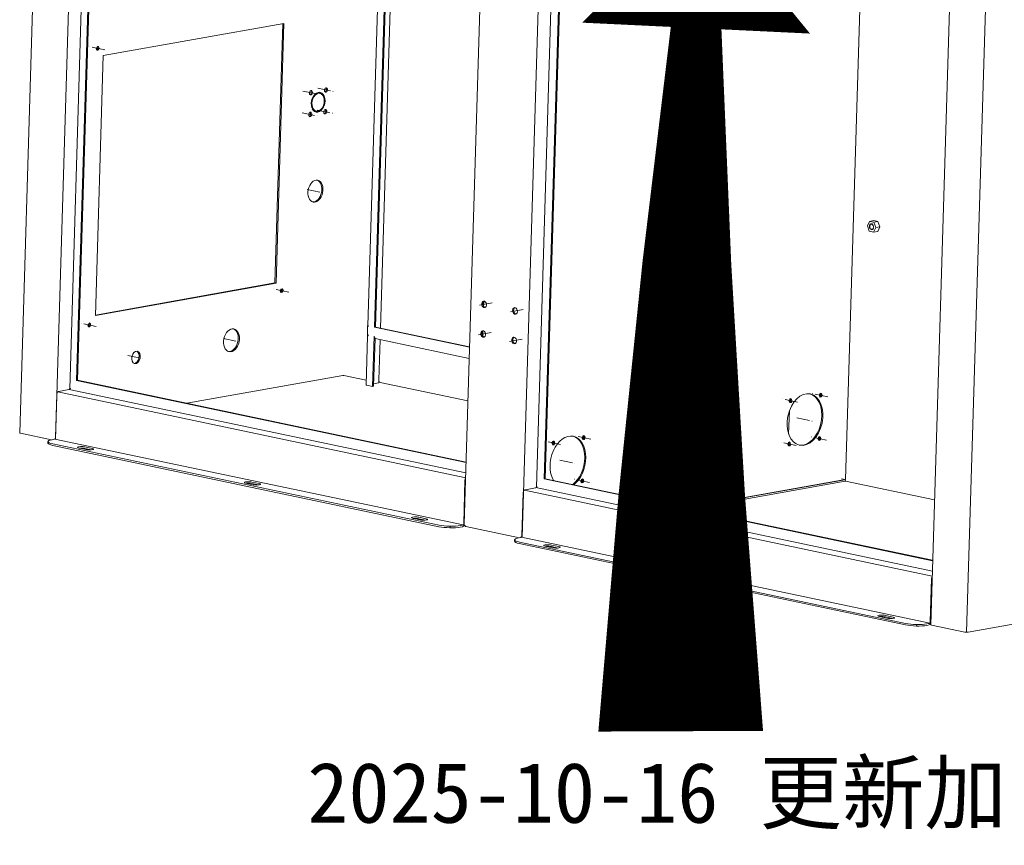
# Model space of a CAD drawing. Header units: millimetres. Extents: x 7284 to 21933, y -3393 to -31.
# Tile 13 of 57: x 9645 to 10134, y -1100 to -691. Entities that reach past the tile are written whole.
import ezdxf

# ---------------------------------------------------------------- set-up
doc = ezdxf.new("R2010")
doc.units = ezdxf.units.MM
doc.linetypes.add('CENTER', pattern=[10.16, 6.35, -1.27, 1.27, -1.27])
doc.layers.add('1', color=7, linetype='Continuous')
doc.layers.add('60', color=7, linetype='Continuous')
doc.layers.add('dim', color=84, linetype='Continuous', lineweight=9)
doc.styles.get("Standard").update_dxf_attribs({"font": 'SimSun.ttf'})

msp = doc.modelspace()

# ---------------------------------------------------------------- linework, layer by layer
at = {"layer": '1', "color": 1, "linetype": 'CENTER', "lineweight": 13}
for p, q in [((9687.456, -705.584), (9679.941, -704.002)), ((9785.805, -726.052), (9793.32, -727.633)), ((9793.31, -724.711), (9800.825, -726.293)), ((9785.478, -736.838), (9792.993, -738.42)), ((9792.983, -735.497), (9800.498, -737.079)), ((9788.056, -774.9), (9795.571, -776.482)), ((9778.807, -825.801), (9771.292, -824.219)), ((9879.799, -831.222), (9872.358, -832.552)), ((9895.14, -834.451), (9887.699, -835.78)), ((9683.292, -842.863), (9675.777, -841.281)), ((9746.37, -848.907), (9753.885, -850.489)), ((9879.353, -845.931), (9871.912, -847.26)), ((9894.694, -849.159), (9887.253, -850.489)), ((9698.954, -857.378), (9706.469, -858.959)), ((10031.475, -880.425), (10023.96, -878.844)), ((10046.43, -877.754), (10038.915, -876.172)), ((10031.111, -888.255), (10038.626, -889.837)), ((9928.742, -898.777), (9921.227, -897.195)), ((10045.778, -899.248), (10038.263, -897.667)), ((9913.787, -901.448), (9906.272, -899.867)), ((10030.823, -901.92), (10023.308, -900.338)), ((9913.423, -909.278), (9920.938, -910.86)), ((9928.09, -920.271), (9920.575, -918.69))]:
    msp.add_line(p, q, dxfattribs=at)
at = {"layer": '60', "color": 7, "linetype": 'Continuous', "lineweight": 18}
for p, q in [((9661.385, -364.149), (9645.262, -895.714)), ((9687.844, -396.372), (9673.487, -869.688)), ((9688.355, -396.281), (9673.999, -869.597)), ((9882.014, -411.323), (9865.946, -941.074)), ((9830.749, -426.106), (9818.118, -842.538)), ((9821.365, -843.272), (9833.998, -426.784)), ((9821.877, -843.181), (9834.503, -426.892)), ((9824.448, -843.721), (9837.074, -427.431)), ((9919.975, -444.878), (9905.608, -918.54)), ((9920.481, -444.986), (9906.12, -918.449)), ((10066.57, -545.099), (10055.235, -918.803)), ((10109.299, -603.844), (10097.559, -990.905)), ((9776.462, -692.474), (9686.746, -708.5)), ((9772.003, -821.303), (9775.907, -692.574)), ((9772.551, -821.418), (9776.462, -692.474)), ((9684, -703.943), (9684.002, -703.87)), ((9684.163, -703.945), (9684.001, -703.911)), ((9686.746, -708.5), (9682.835, -837.444)), ((9683.29, -704.972), (9683.342, -704.963)), ((9683.535, -705.703), (9683.782, -705.756)), ((9792.842, -726.964), (9792.8, -727.143)), ((9793.348, -727.259), (9792.8, -727.143)), ((9793.468, -726.741), (9793.348, -727.259)), ((9793.779, -727.182), (9793.684, -726.703)), ((9794.352, -727.219), (9793.804, -727.104)), ((9796.361, -733.404), (9796.125, -733.069)), ((9790.189, -733.956), (9790.605, -734.044)), ((9790.605, -734.044), (9790.348, -734.473)), ((9790.447, -734.723), (9790.804, -734.542)), ((9791.951, -735.911), (9792.499, -736.026)), ((9795.893, -733.643), (9796.245, -733.692)), ((10066.093, -792.956), (10067.222, -790.726)), ((10067.222, -790.726), (10069.268, -790.361)), ((10067.222, -790.726), (10069.33, -791.17)), ((10069.268, -790.361), (10071.377, -790.805)), ((10069.33, -791.17), (10071.377, -790.805)), ((10069.33, -791.17), (10070.31, -793.843)), ((10071.377, -790.805), (10072.357, -793.478)), ((10067.073, -795.629), (10066.093, -792.956)), ((10069.182, -796.073), (10067.073, -795.629)), ((10068.283, -791.937), (10067.951, -791.997)), ((10068.452, -794.802), (10068.785, -794.743)), ((10068.759, -792.299), (10068.788, -792.241)), ((10069.128, -794.335), (10069.082, -794.288)), ((10070.31, -793.843), (10069.182, -796.073)), ((10069.182, -796.073), (10071.228, -795.707)), ((10070.31, -793.843), (10072.357, -793.478)), ((10072.357, -793.478), (10071.228, -795.707)), ((9682.835, -837.444), (9772.551, -821.418)), ((9682.842, -837.23), (9772.003, -821.303)), ((9772.551, -821.418), (9772.003, -821.303)), ((9774.642, -825.189), (9774.693, -825.18)), ((9774.886, -825.921), (9775.133, -825.973)), ((9775.852, -824.445), (9775.855, -824.327)), ((9875.591, -832.968), (9875.669, -830.404)), ((9679.127, -842.251), (9679.178, -842.242)), ((9679.371, -842.983), (9679.618, -843.035)), ((9679.836, -841.223), (9679.839, -841.149)), ((9679.999, -841.224), (9679.837, -841.19)), ((9818.005, -842.565), (9817.871, -846.978)), ((9818.005, -842.565), (9818.151, -842.539)), ((9818.005, -842.565), (9818.516, -842.673)), ((9821.365, -843.272), (9821.877, -843.181)), ((9821.365, -843.272), (9868.611, -853.216)), ((9821.877, -843.181), (9868.619, -853.018)), ((9875.145, -847.681), (9875.222, -845.117)), ((9817.963, -847.629), (9817.227, -871.9)), ((9820.473, -872.689), (9821.231, -847.685)), ((9820.984, -872.598), (9821.704, -848.867)), ((9821.704, -848.919), (9868.443, -858.756)), ((9823.572, -869.406), (9824.178, -849.44)), ((9673.487, -869.688), (9673.999, -869.597)), ((9866.874, -910.388), (9673.487, -869.688)), ((9866.881, -910.191), (9673.999, -869.597)), ((9728.263, -881.018), (9805.616, -867.2)), ((9817.298, -869.566), (9806.11, -867.211)), ((9664.659, -875.135), (9669.605, -874.251)), ((9817.624, -872.09), (9820.473, -872.689)), ((9820.984, -872.598), (9820.473, -872.689)), ((9821.023, -871.34), (9823.33, -870.928)), ((9823.626, -870.792), (9823.644, -870.222)), ((9824.182, -870.669), (9867.805, -879.85)), ((9662.968, -898.054), (9663.623, -876.482)), ((10028.019, -878.785), (10027.883, -878.757)), ((10028.019, -878.785), (10028.021, -878.712)), ((10028.674, -879.57), (10028.622, -879.579)), ((10042.509, -877.874), (10042.756, -877.926)), ((10042.974, -876.114), (10042.838, -876.085)), ((10042.974, -876.114), (10042.976, -876.04)), ((10043.629, -876.899), (10043.578, -876.908)), ((10027.553, -880.545), (10027.801, -880.597)), ((9661.052, -899.131), (9645.611, -895.882)), ((9661.326, -899.079), (9662.434, -898.881)), ((9924.82, -898.897), (9925.068, -898.949)), ((9925.286, -897.137), (9925.15, -897.108)), ((9925.286, -897.137), (9925.288, -897.063)), ((9925.941, -897.922), (9925.889, -897.931)), ((10041.857, -899.368), (10042.104, -899.42)), ((10042.322, -897.608), (10042.186, -897.579)), ((10042.322, -897.608), (10042.324, -897.534)), ((10042.977, -898.393), (10042.926, -898.402)), ((9659.308, -900.005), (9659.286, -900.74)), ((9853.425, -942.24), (9661.665, -901.882)), ((9853.448, -941.504), (9661.688, -901.146)), ((9674.534, -903.186), (9678.186, -903.955)), ((9680.95, -904.082), (9677.582, -903.373)), ((9681.256, -903.407), (9677.604, -902.638)), ((9909.865, -901.568), (9910.113, -901.62)), ((9910.331, -899.808), (9910.194, -899.78)), ((9910.331, -899.808), (9910.333, -899.735)), ((9910.985, -900.593), (9910.934, -900.603)), ((10026.901, -902.04), (10027.149, -902.092)), ((10027.367, -900.28), (10027.231, -900.251)), ((10027.367, -900.28), (10027.369, -900.206)), ((10028.022, -901.065), (10027.97, -901.074)), ((9906.12, -918.449), (9905.608, -918.54)), ((10098.522, -959.141), (9905.608, -918.54)), ((10098.526, -958.943), (9906.12, -918.449)), ((9924.634, -918.631), (9924.498, -918.602)), ((9924.634, -918.631), (9924.636, -918.558)), ((10055.038, -918.855), (9975.533, -933.057)), ((9975.781, -933.11), (10054.967, -918.965)), ((10055.027, -918.946), (10054.798, -918.897)), ((10054.837, -918.891), (10054.907, -918.905)), ((10054.906, -918.92), (10054.907, -918.878)), ((10055.263, -919.257), (10055.027, -918.946)), ((9757.447, -920.636), (9761.1, -921.405)), ((9763.863, -921.532), (9760.495, -920.823)), ((9764.17, -920.857), (9760.517, -920.088)), ((9866.34, -919.146), (9865.686, -940.718)), ((9896.341, -923.895), (9901.288, -923.011)), ((9919.835, -921.264), (9919.652, -921.296)), ((9924.168, -920.391), (9924.416, -920.443)), ((9925.289, -919.416), (9925.237, -919.425)), ((9977.66, -933.506), (10055.013, -919.688)), ((10099.441, -928.946), (10055.182, -919.631)), ((10055.253, -919.589), (10055.263, -919.257)), ((9894.614, -946.807), (9895.269, -925.234)), ((9840.36, -938.086), (9844.013, -938.855)), ((9846.777, -938.982), (9843.408, -938.273)), ((9847.083, -938.307), (9843.43, -937.538)), ((9865.13, -942.281), (9864.021, -942.479)), ((9865.152, -941.545), (9864.043, -941.743)), ((9866.464, -941.806), (9866.391, -941.791)), ((9866.622, -942.094), (9866.695, -942.109)), ((9866.819, -942.184), (9893.341, -947.765)), ((9892.972, -947.832), (9894.08, -947.633)), ((9894.077, -947.617), (9894.004, -947.602)), ((9894.269, -947.36), (9894.276, -947.115)), ((9890.954, -948.757), (9890.932, -949.493)), ((10085.071, -990.992), (9893.311, -950.634)), ((10085.093, -990.256), (9893.334, -949.899)), ((9906.18, -951.939), (9909.832, -952.707)), ((9912.596, -952.835), (9909.227, -952.126)), ((9912.902, -952.159), (9909.25, -951.39)), ((10275.628, -966.119), (10116.118, -994.613)), ((9989.093, -969.388), (9992.745, -970.157)), ((9995.509, -970.284), (9992.141, -969.575)), ((9995.816, -969.609), (9992.163, -968.84)), ((10097.986, -967.898), (10097.332, -989.471)), ((10072.006, -986.838), (10075.841, -987.646)), ((10078.605, -987.773), (10075.054, -987.025)), ((10078.912, -987.097), (10075.076, -986.29)), ((10096.776, -991.033), (10095.667, -991.231)), ((10096.798, -990.297), (10095.689, -990.495)), ((10114.564, -994.577), (10097.908, -991.072))]:
    msp.add_line(p, q, dxfattribs=at)
at = {"layer": '60', "color": 7, "linetype": 'Continuous', "lineweight": 13}
for p, q in [((9678.461, -392.117), (9663.087, -898.984)), ((9684.704, -393.225), (9670.124, -873.909)), ((9910.154, -440.53), (9894.78, -947.394)), ((9916.387, -441.985), (9901.807, -922.669)), ((10127.449, -596.422), (10115.37, -994.658)), ((9866.719, -915.537), (9669.876, -874.109)), ((9866.695, -917.987), (9664.148, -875.359)), ((10027.547, -879.258), (10027.517, -880.276)), ((10027.379, -884.827), (10027.033, -896.203)), ((9865.411, -941.401), (9662.694, -898.737)), ((10026.895, -900.754), (10026.865, -901.772)), ((10054.246, -918.694), (10053.323, -918.499)), ((10098.364, -964.289), (9901.558, -922.869)), ((10098.341, -966.739), (9895.83, -924.119)), ((9858.945, -942.054), (9858.922, -942.79)), ((10097.057, -990.153), (9894.339, -947.489)), ((10090.591, -990.807), (10090.568, -991.542))]:
    msp.add_line(p, q, dxfattribs=at)
at = {"layer": '60', "color": 7, "linetype": 'Continuous', "lineweight": 18}
for start, end in [(178.26265, 199.89173), (234.56954, 258.11499)]:
    msp.add_arc((9867.045, -941.107), 1.1, start, end, dxfattribs=at)
for centre, major_axis, ratio, start_param, end_param in [((9683.973, -704.85), (0.206, 0.979), 0.6653666, 1.8335785, 6.5459675), ((9683.973, -704.85), (0.191, 0.905), 0.6653666, 1.8335785, 6.5459675), ((9683.425, -704.735), (0.17, 0.807), 0.6653666, 3.6767122, 5.748004), ((9789.289, -726.785), (0.232, 1.101), 0.6653666, 3.5248357, 5.8998797), ((9793.426, -731.623), (-1.03, -4.893), 0.6653666, 3.4354187, 5.4665036), ((9793.426, -731.623), (-0.927, -4.404), 0.6653666, 3.4731785, 5.4272194), ((9792.878, -731.508), (-0.927, -4.404), 0.6653666, 3.4731785, 3.7045797), ((9793.426, -731.623), (-1.03, -4.893), 0.6653666, 1.3410236, 3.3721085), ((9793.426, -731.623), (-0.927, -4.404), 0.6653666, 1.3787834, 3.3328243), ((9792.878, -731.508), (-1.03, -4.893), 0.6653666, 2.4357784, 3.057322), ((9796.794, -725.444), (0.232, 1.101), 0.6653666, 3.5248357, 5.8998797), ((9788.962, -737.571), (0.232, 1.101), 0.6653666, 3.524933, 5.899977), ((9793.426, -731.623), (-1.03, -4.893), 0.6653666, 5.5298138, 7.5608987), ((9792.878, -731.508), (-0.927, -4.404), 0.6653666, 5.720233, 6.2832105), ((9793.426, -731.623), (-0.927, -4.404), 0.6653666, 5.5675736, 7.5216145), ((9792.878, -731.508), (-1.03, -4.893), 0.6653666, 0.0842605, 0.7057724), ((9796.466, -736.23), (0.232, 1.101), 0.6653666, 3.524933, 5.899977), ((9791.539, -775.633), (1.133, 5.382), 0.6653666, 3.2182356, 6.2065775), ((10068.202, -793.4), (-0.251, 1.403), 0.7208896, 5.4759917, 10.1883807), ((10068.202, -793.4), (-0.264, 1.477), 0.7208896, 5.4759917, 10.1883807), ((9775.324, -825.067), (0.206, 0.979), 0.6653666, 1.8335785, 5.6979054), ((9775.324, -825.067), (0.191, 0.905), 0.6653666, 1.8335785, 5.6004315), ((9774.776, -824.952), (0.17, 0.807), 0.6653666, 3.6767122, 5.748004), ((9876.334, -831.841), (-0.286, 1.6), 0.7208896, 0.2237727, 2.9177865), ((9891.675, -835.07), (-0.286, 1.6), 0.7208896, 0.2237727, 2.9177865), ((9679.809, -842.13), (0.206, 0.979), 0.6653666, 1.8335785, 6.5459675), ((9679.809, -842.13), (0.191, 0.905), 0.6653666, 1.8335785, 6.5459675), ((9679.261, -842.014), (0.17, 0.807), 0.6653666, 3.6767122, 5.748004), ((9749.854, -849.641), (1.184, 5.627), 0.6653666, 3.2148976, 6.2099152), ((9819.369, -842.52), (1.249, -0.038), 0.1939214, 3.3726361, 3.9670219), ((9875.888, -846.55), (-0.286, 1.6), 0.7208896, 0.2237727, 2.9177865), ((9818.894, -846.795), (0.309, 1.468), 0.6653666, 1.8335785, 2.3748056), ((9822.255, -847.502), (-0.309, -1.468), 0.6653666, 4.9751712, 6.0223687), ((9891.229, -849.778), (-0.286, 1.6), 0.7208896, 0.2237727, 2.9177865), ((9702.437, -858.111), (0.644, 3.058), 0.6653666, 3.2766493, 6.1480651), ((9805.871, -867.254), (0.35, -0.011), 0.1939214, 0.8254293, 2.3962256), ((9669.627, -873.516), (-0.154, -0.734), 0.6653666, 0.2627822, 0.6026191), ((9818.477, -871.937), (1.249, -0.038), 0.1939214, 3.1415922, 3.9670219), ((9822.527, -870.759), (1.099, -0.033), 0.1939214, 5.5378183, 6.2831842), ((9824.491, -869.201), (-0.309, -1.468), 0.6653666, 5.598917, 6.283176), ((9664.476, -876.33), (-0.257, -1.223), 0.6653666, 4.0807425, 4.9751712), ((9664.622, -876.36), (-0.257, -1.223), 0.6653666, 3.4043749, 3.5246648), ((10027.991, -879.692), (-0.206, -0.979), 0.6653666, 3.4043749, 8.1167639), ((10027.991, -879.692), (-0.191, -0.905), 0.6653666, 3.4043749, 8.1167639), ((10027.443, -879.577), (-0.175, -0.832), 0.6653666, 0.5178405, 2.6237871), ((10034.595, -888.988), (-2.677, -12.721), 0.6653666, 0.2627822, 3.1092615), ((10042.946, -877.021), (-0.206, -0.979), 0.6653666, 3.4043749, 8.1167639), ((10042.946, -877.021), (-0.191, -0.905), 0.6653666, 3.4043749, 8.1167639), ((10042.399, -876.905), (-0.175, -0.832), 0.6653666, 0.5178405, 2.6237871), ((9646.361, -895.748), (1.099, -0.033), 0.1939214, 3.1415907, 3.9670219), ((9666.805, -900.232), (-7.497, 0.227), 0.1939214, 5.5378183, 7.1086146), ((9662.457, -898.146), (-0.154, -0.734), 0.6653666, 0.2627822, 1.8335785), ((9917.455, -910.127), (-2.677, -12.721), 0.6653666, 0.6334902, 5.6497301), ((9916.907, -910.011), (-2.677, -12.721), 0.6653666, 0.6425223, 3.1092615), ((9925.258, -898.044), (-0.206, -0.979), 0.6653666, 3.4043749, 8.1167639), ((9925.258, -898.044), (-0.191, -0.905), 0.6653666, 3.4043749, 8.1167639), ((9924.71, -897.928), (-0.175, -0.832), 0.6653666, 0.5178405, 2.6237871), ((10042.294, -898.515), (-0.206, -0.979), 0.6653666, 3.4043749, 8.1167639), ((10042.294, -898.515), (-0.191, -0.905), 0.6653666, 3.4043749, 8.1167639), ((10041.747, -898.4), (-0.175, -0.832), 0.6653666, 0.5178405, 2.6237871), ((9666.782, -900.968), (7.497, -0.227), 0.1939214, 3.1415929, 3.9670219), ((9676.069, -902.912), (-2.249, 0.068), 0.1939214, 3.9670219, 7.1086146), ((9676.046, -903.648), (-2.249, 0.068), 0.1939214, 3.9670219, 5.2963577), ((9679.721, -903.681), (-2.249, 0.068), 0.1939214, 0.8254293, 3.9670219), ((9910.303, -900.715), (-0.206, -0.979), 0.6653666, 3.4043749, 8.1167639), ((9910.303, -900.715), (-0.191, -0.905), 0.6653666, 3.4043749, 8.1167639), ((9909.755, -900.6), (-0.175, -0.832), 0.6653666, 0.5178405, 2.6237871), ((10027.339, -901.187), (-0.206, -0.979), 0.6653666, 3.4043749, 8.1167639), ((10027.339, -901.187), (-0.191, -0.905), 0.6653666, 3.4043749, 8.1167639), ((10026.791, -901.071), (-0.175, -0.832), 0.6653666, 0.5178405, 2.6237871), ((10034.595, -888.988), (-2.677, -12.721), 0.6653666, 0.032366, 0.2627822), ((9867.193, -918.994), (0.257, 1.223), 0.6653666, 1.0085957, 1.8335785), ((9924.606, -919.538), (-0.206, -0.979), 0.6653666, 3.4043749, 8.1167639), ((9924.606, -919.538), (-0.191, -0.905), 0.6653666, 3.4043749, 8.1167639), ((9924.058, -919.423), (-0.175, -0.832), 0.6653666, 0.5178405, 2.6237871), ((10054.98, -918.524), (-0.093, -0.44), 0.6653666, 0.2627822, 0.4591494), ((10054.235, -918.685), (-1.099, 0.033), 0.1939214, 2.3962256, 2.7200366), ((9758.982, -920.362), (-2.249, 0.068), 0.1939214, 3.9670219, 7.1086146), ((9758.96, -921.098), (-2.249, 0.068), 0.1939214, 3.9670219, 5.2963577), ((9762.635, -921.131), (-2.249, 0.068), 0.1939214, 0.8254293, 3.9670219), ((9896.304, -925.12), (-0.257, -1.223), 0.6653666, 3.4043749, 3.5246648), ((9901.31, -922.276), (-0.154, -0.734), 0.6653666, 0.2627822, 0.6026191), ((10055.046, -918.609), (-0.227, -1.076), 0.6653666, 0.2627822, 0.5865932), ((9896.121, -925.082), (-0.257, -1.223), 0.6653666, 4.1501884, 4.9751712), ((9841.895, -937.812), (-2.249, 0.068), 0.1939214, 3.9670219, 7.1086146), ((9841.873, -938.547), (-2.249, 0.068), 0.1939214, 3.9670219, 5.2963577), ((9845.548, -938.581), (-2.249, 0.068), 0.1939214, 0.8254293, 3.9670219), ((9858.542, -941.326), (7.497, -0.227), 0.1939214, 3.9670219, 5.5378183), ((9858.564, -940.59), (-7.497, 0.227), 0.1939214, 0.8254293, 2.3962256), ((9865.174, -940.81), (0.309, 1.468), 0.6653666, 3.4043749, 4.3939566), ((9865.174, -940.81), (0.154, 0.734), 0.6653666, 3.4043749, 4.9751712), ((9866.93, -940.955), (0.853, 0.648), 0.6468691, 2.942323, 3.6521011), ((9867.161, -941.259), (-0.853, -0.648), 0.6468691, 6.0044606, 6.7936937), ((9867.119, -941.123), (-0.227, -1.076), 0.6653666, 5.5312932, 5.9898456), ((9898.451, -948.985), (-7.497, 0.227), 0.1939214, 5.5378183, 7.1086146), ((9894.659, -946.919), (0.227, 1.076), 0.6653666, 2.3897005, 2.4399548), ((9894.617, -946.782), (0.853, 0.648), 0.6468691, 3.6521011, 3.7033749), ((9894.103, -946.898), (-0.154, -0.734), 0.6653666, 0.2627822, 1.8335785), ((9894.725, -947.179), (1.099, -0.033), 0.1939214, 4.290833, 4.4501506), ((9894.988, -946.988), (-0.215, -1.02), 0.6653666, 5.2172606, 5.3786859), ((9898.428, -949.72), (7.497, -0.227), 0.1939214, 3.1415929, 3.9670219), ((9907.715, -951.664), (-2.249, 0.068), 0.1939214, 3.9670219, 7.1086146), ((9907.692, -952.4), (-2.249, 0.068), 0.1939214, 3.9670219, 5.2963577), ((9911.367, -952.433), (-2.249, 0.068), 0.1939214, 0.8254293, 3.9670219), ((10098.839, -967.746), (0.257, 1.223), 0.6653666, 1.0085957, 1.8335785), ((9990.628, -969.114), (-2.249, 0.068), 0.1939214, 3.9670219, 7.1086146), ((9990.606, -969.85), (-2.249, 0.068), 0.1939214, 3.9670219, 5.2963577), ((9994.281, -969.883), (-2.249, 0.068), 0.1939214, 0.8254293, 3.9670219), ((10073.541, -986.564), (-2.249, 0.068), 0.1939214, 3.9670219, 7.1086146), ((10073.519, -987.3), (-2.249, 0.068), 0.1939214, 3.9670219, 5.2963577), ((10077.376, -987.371), (-2.249, 0.068), 0.1939214, 0.8254293, 3.9670219), ((10090.188, -990.078), (7.497, -0.227), 0.1939214, 3.9670219, 5.5378183), ((10090.21, -989.342), (-7.497, 0.227), 0.1939214, 0.8254293, 2.3962256), ((10096.82, -989.562), (0.309, 1.468), 0.6653666, 3.4043749, 4.2798667), ((10096.82, -989.562), (0.154, 0.734), 0.6653666, 3.4043749, 4.9751712), ((10098.659, -990.938), (1.099, -0.033), 0.1939214, 3.1415907, 3.9670219), ((10115.314, -994.443), (1.099, -0.033), 0.1939214, 3.9670219, 5.5378183)]:
    msp.add_ellipse(centre, major_axis=major_axis, ratio=ratio, start_param=start_param, end_param=end_param, dxfattribs=at)
for centre, major_axis, ratio in [((9683.973, -704.85), (0.17, 0.807), 0.6653666), ((9789.837, -726.9), (-0.232, -1.101), 0.6653666), ((9797.342, -725.56), (-0.232, -1.101), 0.6653666), ((9789.51, -737.686), (-0.232, -1.101), 0.6653666), ((9797.014, -736.346), (-0.232, -1.101), 0.6653666), ((9792.087, -775.748), (1.133, 5.382), 0.6653666), ((10068.202, -793.4), (-0.22, 1.231), 0.7208896), ((9775.324, -825.067), (0.17, 0.807), 0.6653666), ((9875.823, -831.933), (0.286, -1.6), 0.7208896), ((9891.164, -835.161), (0.286, -1.6), 0.7208896), ((9679.809, -842.13), (0.17, 0.807), 0.6653666), ((9750.401, -849.756), (1.184, 5.627), 0.6653666), ((9875.377, -846.641), (0.286, -1.6), 0.7208896), ((9890.717, -849.87), (0.286, -1.6), 0.7208896), ((9702.985, -858.226), (-0.644, -3.058), 0.6653666), ((10035.143, -889.104), (-2.677, -12.721), 0.6653666), ((10027.991, -879.692), (-0.175, -0.832), 0.6653666), ((10042.946, -877.021), (-0.175, -0.832), 0.6653666), ((9925.258, -898.044), (-0.175, -0.832), 0.6653666), ((10042.294, -898.515), (-0.175, -0.832), 0.6653666), ((9910.303, -900.715), (-0.175, -0.832), 0.6653666), ((10027.339, -901.187), (-0.175, -0.832), 0.6653666), ((9924.606, -919.538), (-0.175, -0.832), 0.6653666)]:
    msp.add_ellipse(centre, major_axis=major_axis, ratio=ratio, dxfattribs=at)
for points, knots in [([(9817.994, -847.709), (9818.011, -847.662), (9818.032, -847.613), (9818.082, -847.514), (9818.111, -847.463), (9818.176, -847.358), (9818.213, -847.305), (9818.263, -847.237), (9818.273, -847.223), (9818.294, -847.196), (9818.315, -847.169), (9818.342, -847.134), (9818.362, -847.11), (9818.372, -847.097), (9818.376, -847.092), (9818.379, -847.089), (9818.381, -847.087), (9818.382, -847.085)], [0, 0, 0, 0, 0.25, 0.25, 0.5, 0.5, 0.75, 0.75, 0.8125, 0.8125, 0.875, 0.9375, 0.96875, 0.984375, 0.9921875, 0.9921875, 1, 1, 1, 1]), ([(9823.572, -869.406), (9823.571, -869.445), (9823.57, -869.522), (9823.573, -869.635), (9823.577, -869.708), (9823.581, -869.762), (9823.582, -869.78), (9823.585, -869.815), (9823.587, -869.833), (9823.592, -869.885), (9823.596, -869.918), (9823.604, -869.983), (9823.608, -870.014), (9823.617, -870.074), (9823.621, -870.103), (9823.626, -870.144), (9823.628, -870.158), (9823.631, -870.184), (9823.633, -870.196), (9823.634, -870.209)], [0, 0, 0, 0, 0.125, 0.25, 0.375, 0.375, 0.4375, 0.4375, 0.5, 0.5, 0.625, 0.625, 0.75, 0.75, 0.875, 0.875, 0.9375, 0.9375, 1, 1, 1, 1]), ([(9670.504, -873.501), (9670.502, -873.505), (9670.499, -873.509), (9670.493, -873.516), (9670.485, -873.527), (9670.477, -873.538), (9670.459, -873.561), (9670.447, -873.576), (9670.41, -873.62), (9670.384, -873.65), (9670.343, -873.695), (9670.329, -873.711), (9670.3, -873.741), (9670.285, -873.756), (9670.24, -873.802), (9670.209, -873.832), (9670.145, -873.891), (9670.112, -873.92), (9670.069, -873.957), (9670.061, -873.964), (9670.044, -873.978), (9670.035, -873.986), (9670.009, -874.007), (9669.992, -874.021), (9669.957, -874.048), (9669.94, -874.061), (9669.914, -874.081), (9669.906, -874.087), (9669.889, -874.1), (9669.88, -874.106), (9669.855, -874.124), (9669.839, -874.136), (9669.807, -874.158), (9669.792, -874.169), (9669.777, -874.179)], [0, 0, 0, 0, 0.015625, 0.015625, 0.03125, 0.0625, 0.0625, 0.125, 0.125, 0.25, 0.25, 0.3125, 0.3125, 0.375, 0.375, 0.5, 0.5, 0.625, 0.625, 0.65625, 0.65625, 0.6875, 0.6875, 0.75, 0.75, 0.8125, 0.8125, 0.84375, 0.84375, 0.875, 0.875, 0.9375, 0.9375, 1, 1, 1, 1]), ([(9664.556, -875.162), (9664.514, -875.177), (9664.47, -875.194), (9664.4, -875.226), (9664.376, -875.237), (9664.339, -875.255), (9664.327, -875.261), (9664.302, -875.274), (9664.289, -875.281), (9664.227, -875.314), (9664.176, -875.342), (9664.099, -875.388), (9664.073, -875.404), (9664.022, -875.436), (9663.996, -875.452), (9663.971, -875.469)], [0, 0, 0, 0, 0.25, 0.25, 0.375, 0.375, 0.4375, 0.4375, 0.5, 0.5, 0.75, 0.75, 0.875, 0.875, 1, 1, 1, 1]), ([(9902.187, -922.261), (9902.184, -922.265), (9902.181, -922.268), (9902.176, -922.276), (9902.168, -922.287), (9902.159, -922.298), (9902.142, -922.32), (9902.13, -922.335), (9902.093, -922.38), (9902.067, -922.41), (9902.026, -922.455), (9902.012, -922.47), (9901.983, -922.501), (9901.968, -922.516), (9901.923, -922.561), (9901.892, -922.591), (9901.827, -922.651), (9901.794, -922.68), (9901.752, -922.717), (9901.743, -922.724), (9901.726, -922.738), (9901.717, -922.745), (9901.692, -922.767), (9901.674, -922.78), (9901.64, -922.808), (9901.623, -922.821), (9901.597, -922.841), (9901.588, -922.847), (9901.571, -922.86), (9901.563, -922.866), (9901.538, -922.884), (9901.521, -922.896), (9901.49, -922.918), (9901.474, -922.928), (9901.459, -922.938)], [0, 0, 0, 0, 0.015625, 0.015625, 0.03125, 0.0625, 0.0625, 0.125, 0.125, 0.25, 0.25, 0.3125, 0.3125, 0.375, 0.375, 0.5, 0.5, 0.625, 0.625, 0.65625, 0.65625, 0.6875, 0.6875, 0.75, 0.75, 0.8125, 0.8125, 0.84375, 0.84375, 0.875, 0.875, 0.9375, 0.9375, 1, 1, 1, 1]), ([(9896.239, -923.922), (9896.215, -923.93), (9896.19, -923.939), (9896.139, -923.96), (9896.113, -923.972), (9896.059, -923.996), (9896.032, -924.01), (9895.996, -924.028), (9895.989, -924.031), (9895.975, -924.039), (9895.954, -924.05), (9895.932, -924.061), (9895.86, -924.101), (9895.802, -924.135), (9895.729, -924.18), (9895.715, -924.189), (9895.686, -924.208), (9895.642, -924.236), (9895.599, -924.265), (9895.57, -924.285)], [0, 0, 0, 0, 0.125, 0.125, 0.25, 0.25, 0.375, 0.375, 0.40625, 0.40625, 0.4375, 0.5, 0.5, 0.75, 0.75, 0.8125, 0.8125, 0.875, 1, 1, 1, 1])]:
    msp.add_open_spline(points, degree=3, knots=knots, dxfattribs=at)
at = {"layer": 'dim', "color": 1}
msp.add_lwpolyline([(9984.095, -631.996, 0, 113.226, 0), (9981.084, -694.827, 25.161, 81.774, 0.0129884), (9973.439, -1043.749, 81.774, 81.774, 0.0129884)], format="xyseb", dxfattribs=at)

# ---------------------------------------------------------------- texts
at = {"layer": 'dim', "color": 6, "insert": (9788.059, -1059.195), "char_height": 30, "width": 1288.59957, "attachment_point": 1}
msp.add_mtext('2025-10-16 更新加间距100MM的M4牙孔位置2个（见3D）', dxfattribs=at)

doc.saveas('drawing.dxf')
